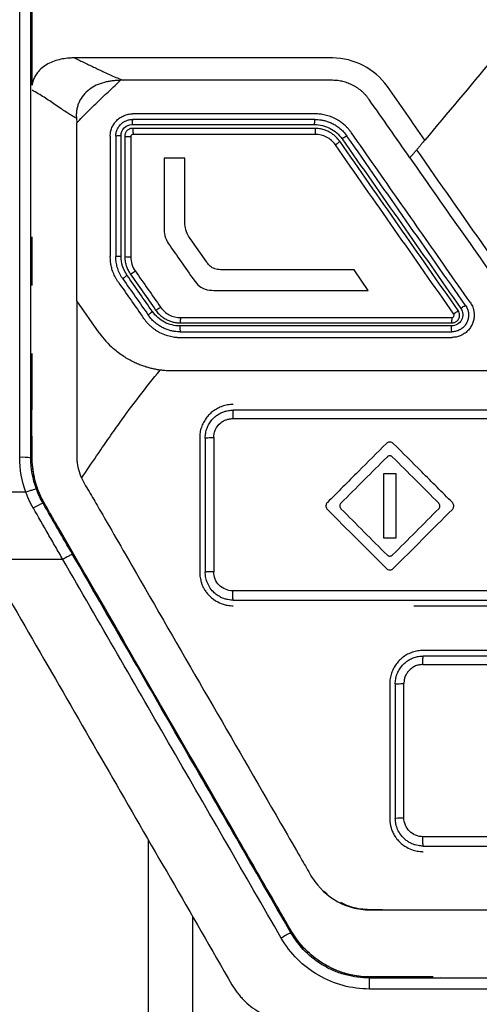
# Model space of a CAD drawing. Header units: millimetres. Extents: x 82 to 1002, y -172 to 1064.
# Tile 94 of 159: x 648 to 658, y 485 to 507. Entities that reach past the tile are written whole.
import ezdxf

# ---------------------------------------------------------------- set-up
doc = ezdxf.new("R2010")
doc.units = ezdxf.units.MM

msp = doc.modelspace()

# ---------------------------------------------------------------- linework, layer by layer
at = {"color": 7, "linetype": 'Continuous', "lineweight": 25}
for p, q in [((649.217, 505.095), (649.224, 504.996)), ((656.942, 504.529), (656.951, 504.54)), ((651.639, 504.2), (651.177, 504.201)), ((648.224, 501.353), (648.224, 502.445)), ((652.131, 501.879), (651.762, 502.405)), ((655.741, 501.247), (655.43, 501.703)), ((649.727, 500.297), (649.224, 501.016)), ((651.974, 497.945), (651.974, 494.945)), ((652.099, 497.945), (652.099, 494.945)), ((656.37, 497.141), (656.084, 497.141)), ((656.084, 497.141), (656.084, 495.711)), ((656.37, 495.711), (656.37, 497.141)), ((648.087, 496.731), (646.724, 496.731)), ((656.084, 495.711), (656.37, 495.711)), ((648.913, 495.231), (647.203, 495.231)), ((656.765, 494.195), (659.724, 494.195)), ((660.151, 493.195), (656.974, 493.195)), ((656.224, 492.445), (656.224, 489.445)), ((656.349, 492.445), (656.349, 489.445)), ((656.541, 489.454), (656.541, 492.454)), ((654.826, 487.748), (654.745, 487.81)), ((655.269, 487.487), (655.246, 487.493)), ((656.06, 487.395), (655.769, 487.395)), ((656.034, 487.395), (656.061, 487.395)), ((655.769, 485.624), (655.769, 485.87)), ((675.679, 485.87), (655.769, 485.87)), ((675.679, 485.625), (655.769, 485.624))]:
    msp.add_line(p, q, dxfattribs=at)
for centre, radius, start, end in [((648.011, 496.377), 1.137, 80.5014, 93.1413), ((648.981, 495.234), 1.353, 112.1904, 122.531), ((655.523, 483.899), 3.343, 116.8117, 121.0529)]:
    msp.add_arc(centre, radius, start, end, dxfattribs=at)
for points in [[(648.224, 506.445), (648.224, 513.984), (648.223, 521.494), (648.223, 528.945)], [(647.949, 497.513), (647.949, 504.851), (647.949, 512.176), (647.948, 519.461)], [(648.199, 497.499), (648.199, 504.831), (648.199, 512.149), (648.198, 519.429)], [(648.224, 505.838), (648.224, 506.04), (648.224, 506.242), (648.224, 506.445)], [(658.52, 506.409), (658.016, 505.809), (657.512, 505.208), (657.009, 504.608)], [(650.266, 505.945), (650.246, 505.944), (650.225, 505.944), (650.205, 505.944)], [(654.942, 505.945), (653.382, 505.945), (651.823, 505.945), (650.266, 505.945)], [(657.009, 504.608), (656.729, 505.007), (656.45, 505.406), (656.171, 505.805)], [(656.676, 504.212), (656.371, 504.647), (656.066, 505.083), (655.761, 505.518)], [(649.223, 502.445), (649.223, 503.295), (649.223, 504.146), (649.224, 504.996)], [(654.552, 505.07), (653.191, 505.07), (651.832, 505.07), (650.474, 505.07)], [(649.974, 504.695), (649.974, 503.798), (649.974, 502.901), (649.974, 502.004)], [(650.099, 504.695), (650.099, 503.798), (650.099, 502.901), (650.099, 502.004)], [(650.433, 504.685), (650.433, 503.789), (650.433, 502.893), (650.432, 501.997)], [(650.483, 504.745), (650.483, 504.741), (650.482, 504.738), (650.482, 504.735)], [(654.557, 504.736), (653.198, 504.735), (651.84, 504.735), (650.482, 504.735)], [(654.558, 504.745), (654.558, 504.742), (654.558, 504.739), (654.557, 504.736)], [(657.92, 500.91), (657.035, 502.173), (656.151, 503.435), (655.268, 504.696)], [(657.658, 500.716), (656.775, 501.979), (655.891, 503.24), (655.008, 504.501)], [(657.756, 500.795), (656.868, 502.063), (655.984, 503.325), (655.105, 504.582)], [(655.16, 504.634), (656.043, 503.372), (656.928, 502.109), (657.813, 500.845)], [(651.177, 504.201), (651.177, 503.669), (651.177, 503.138), (651.177, 502.606)], [(651.639, 502.859), (651.639, 503.306), (651.639, 503.753), (651.639, 504.2)], [(656.676, 504.212), (657.472, 503.074), (658.269, 501.936), (659.067, 500.798)], [(651.647, 502.686), (651.64, 502.743), (651.639, 502.802), (651.639, 502.859)], [(651.695, 502.517), (651.669, 502.571), (651.654, 502.628), (651.647, 502.686)], [(651.177, 502.606), (651.177, 502.544), (651.187, 502.482), (651.207, 502.424)], [(651.762, 502.405), (651.737, 502.44), (651.714, 502.478), (651.695, 502.517)], [(649.223, 501.016), (649.223, 501.492), (649.223, 501.969), (649.223, 502.445)], [(651.207, 502.424), (651.224, 502.377), (651.247, 502.332), (651.276, 502.291)], [(651.276, 502.291), (651.465, 502.021), (651.654, 501.752), (651.843, 501.482)], [(650.351, 501.582), (650.263, 501.707), (650.215, 501.859), (650.215, 502.013)], [(650.432, 501.997), (650.433, 501.88), (650.466, 501.775), (650.532, 501.681)], [(652.183, 501.813), (652.164, 501.833), (652.147, 501.856), (652.131, 501.879)], [(652.282, 501.74), (652.245, 501.757), (652.211, 501.783), (652.183, 501.813)], [(650.918, 500.772), (650.729, 501.042), (650.54, 501.312), (650.351, 501.582)], [(650.421, 501.617), (650.61, 501.347), (650.799, 501.077), (650.988, 500.807)], [(650.532, 501.681), (650.721, 501.411), (650.91, 501.141), (651.098, 500.872)], [(652.4, 501.711), (652.36, 501.715), (652.319, 501.724), (652.282, 501.74)], [(652.553, 501.704), (652.502, 501.704), (652.451, 501.705), (652.4, 501.711)], [(655.43, 501.703), (654.471, 501.703), (653.511, 501.704), (652.553, 501.704)], [(650.257, 501.502), (650.446, 501.232), (650.635, 500.963), (650.824, 500.693)], [(651.843, 501.482), (651.879, 501.43), (651.919, 501.38), (651.968, 501.34)], [(651.968, 501.34), (652.006, 501.31), (652.05, 501.287), (652.096, 501.273)], [(652.096, 501.273), (652.159, 501.253), (652.227, 501.247), (652.293, 501.247)], [(652.293, 501.247), (653.442, 501.247), (654.591, 501.247), (655.741, 501.247)], [(657.788, 500.695), (657.788, 500.73), (657.777, 500.766), (657.756, 500.795)], [(657.92, 500.91), (657.964, 500.847), (657.988, 500.771), (657.988, 500.695)], [(651.55, 500.637), (653.571, 500.637), (655.594, 500.638), (657.618, 500.638)], [(649.727, 500.297), (649.819, 500.166), (649.925, 500.047), (650.046, 499.942)], [(651.534, 500.452), (651.533, 500.449), (651.533, 500.447), (651.532, 500.445)], [(657.609, 500.452), (655.583, 500.452), (653.557, 500.452), (651.534, 500.452)], [(651.541, 500.32), (653.563, 500.32), (655.587, 500.32), (657.613, 500.32)], [(657.608, 500.445), (657.608, 500.447), (657.609, 500.449), (657.609, 500.452)], [(659.724, 498.57), (657.389, 498.57), (655.056, 498.57), (652.724, 498.57)], [(652.712, 498.379), (655.046, 498.379), (657.381, 498.379), (659.718, 498.379)], [(652.287, 497.955), (652.287, 496.956), (652.287, 495.955), (652.287, 494.954)], [(656.304, 497.824), (656.298, 497.83), (656.292, 497.835), (656.285, 497.839)], [(648.087, 496.731), (647.995, 496.984), (647.949, 497.244), (647.949, 497.513)], [(648.322, 496.804), (648.24, 497.028), (648.199, 497.261), (648.199, 497.499)], [(656.164, 497.52), (655.82, 497.176), (655.477, 496.832), (655.133, 496.488)], [(657.321, 496.488), (656.977, 496.832), (656.633, 497.176), (656.29, 497.52)], [(648.47, 496.487), (648.411, 496.589), (648.362, 496.695), (648.322, 496.804)], [(649.13, 495.344), (648.91, 495.725), (648.69, 496.106), (648.47, 496.487)], [(654.829, 496.502), (654.823, 496.497), (654.818, 496.49), (654.814, 496.484)], [(654.829, 496.349), (655.276, 495.902), (655.717, 495.461), (656.15, 495.027)], [(655.133, 496.363), (655.477, 496.019), (655.82, 495.675), (656.164, 495.332)], [(656.29, 495.332), (656.633, 495.675), (656.977, 496.019), (657.321, 496.363)], [(656.304, 495.027), (656.734, 495.457), (657.174, 495.898), (657.625, 496.349)], [(657.625, 496.349), (657.631, 496.355), (657.636, 496.361), (657.64, 496.368)], [(656.15, 495.027), (656.156, 495.022), (656.162, 495.017), (656.169, 495.012)], [(659.719, 494.528), (657.382, 494.529), (655.046, 494.529), (652.713, 494.529)], [(652.724, 494.32), (655.056, 494.32), (657.389, 494.32), (659.724, 494.32)], [(664.474, 493.07), (661.973, 493.07), (659.473, 493.07), (656.974, 493.07)], [(656.966, 492.879), (659.468, 492.878), (661.97, 492.878), (664.473, 492.878)], [(664.473, 489.028), (661.97, 489.028), (659.468, 489.028), (656.967, 489.029)], [(656.974, 488.82), (659.473, 488.82), (661.973, 488.82), (664.474, 488.82)], [(651.824, 464.606), (651.824, 472.169), (651.824, 479.7), (651.824, 487.228)]]:
    msp.add_open_spline(points, degree=3, dxfattribs=at)
for points, knots in [([(649.172, 506.445), (649.153, 506.444), (649.102, 506.444), (649, 506.437), (648.817, 506.409), (648.619, 506.343), (648.449, 506.229), (648.352, 506.131), (648.288, 506.032), (648.246, 505.938), (648.231, 505.871), (648.224, 505.838)], [0, 0, 0, 0, 0.046072, 0.125465, 0.250154, 0.499406, 0.628688, 0.7494, 0.832631, 0.915862, 1, 1, 1, 1]), ([(654.942, 506.445), (654.822, 506.445), (654.701, 506.445), (654.461, 506.445), (654.1, 506.445), (653.258, 506.445), (651.574, 506.445), (650.133, 506.445), (649.172, 506.445)], [0, 0, 0, 0, 0.0625, 0.0625, 0.125, 0.25, 0.5, 1, 1, 1, 1]), ([(649.172, 506.445), (649.211, 506.426), (649.29, 506.389), (649.406, 506.334), (649.519, 506.281), (649.629, 506.228), (649.734, 506.178), (649.858, 506.118), (649.99, 506.058), (650.133, 505.996), (650.222, 505.962), (650.266, 505.945)], [0, 0, 0, 0, 0.101127, 0.201645, 0.301609, 0.401066, 0.500062, 0.592094, 0.750106, 0.876032, 1, 1, 1, 1]), ([(656.171, 505.805), (656.032, 506.003), (655.846, 506.163), (655.422, 506.383), (655.184, 506.443), (654.942, 506.445)], [0, 0, 0, 0, 0.5, 0.5, 1, 1, 1, 1]), ([(650.205, 505.944), (650.173, 505.943), (650.11, 505.941), (650.017, 505.932), (649.928, 505.918), (649.808, 505.89), (649.663, 505.84), (649.502, 505.745), (649.367, 505.619), (649.286, 505.487), (649.243, 505.372), (649.223, 505.282), (649.213, 505.189), (649.215, 505.127), (649.217, 505.095)], [0, 0, 0, 0, 0.064996, 0.127914, 0.188991, 0.248481, 0.378007, 0.499068, 0.625615, 0.748812, 0.810556, 0.873907, 0.936385, 1, 1, 1, 1]), ([(649.224, 504.996), (649.304, 505.077), (649.465, 505.239), (649.709, 505.477), (649.956, 505.712), (650.122, 505.867), (650.205, 505.944)], [0, 0, 0, 0, 0.250846, 0.5011052, 0.7508118, 1, 1, 1, 1]), ([(655.761, 505.518), (655.748, 505.537), (655.721, 505.574), (655.676, 505.625), (655.628, 505.673), (655.577, 505.718), (655.522, 505.759), (655.465, 505.797), (655.389, 505.84), (655.294, 505.882), (655.179, 505.918), (655.062, 505.941), (654.982, 505.943), (654.942, 505.945)], [0, 0, 0, 0, 0.071704, 0.142757, 0.213497, 0.284267, 0.35541, 0.427262, 0.500152, 0.627059, 0.75145, 0.875146, 1, 1, 1, 1]), ([(649.217, 505.095), (649.193, 505.108), (649.143, 505.136), (649.066, 505.182), (648.977, 505.239), (648.87, 505.311), (648.749, 505.395), (648.621, 505.482), (648.494, 505.566), (648.362, 505.647), (648.271, 505.696), (648.224, 505.721)], [0, 0, 0, 0, 0.077532, 0.160725, 0.24971, 0.363548, 0.50029, 0.626871, 0.749928, 0.870393, 1, 1, 1, 1]), ([(649.974, 504.695), (649.974, 504.711), (649.975, 504.744), (649.982, 504.792), (649.994, 504.84), (650.016, 504.901), (650.055, 504.974), (650.118, 505.05), (650.194, 505.113), (650.281, 505.159), (650.375, 505.189), (650.441, 505.193), (650.474, 505.195)], [0, 0, 0, 0, 0.062912, 0.125188, 0.187441, 0.250282, 0.375148, 0.500025, 0.623873, 0.749259, 0.875243, 1, 1, 1, 1]), ([(654.552, 505.195), (654.212, 505.195), (653.532, 505.195), (652.513, 505.195), (651.493, 505.195), (650.813, 505.195), (650.474, 505.195)], [0, 0, 0, 0, 0.249879, 0.499835, 0.749873, 1, 1, 1, 1]), ([(655.371, 504.768), (655.357, 504.786), (655.332, 504.822), (655.29, 504.87), (655.249, 504.912), (655.209, 504.949), (655.17, 504.981), (655.133, 505.008), (655.099, 505.032), (655.068, 505.051), (655.04, 505.068), (654.984, 505.098), (654.899, 505.135), (654.781, 505.17), (654.665, 505.191), (654.589, 505.193), (654.552, 505.195)], [0, 0, 0, 0, 0.070733, 0.136869, 0.198407, 0.255346, 0.307687, 0.355429, 0.398573, 0.437117, 0.471062, 0.500407, 0.634256, 0.762135, 0.884048, 1, 1, 1, 1]), ([(650.099, 504.695), (650.099, 504.709), (650.1, 504.739), (650.108, 504.782), (650.12, 504.823), (650.137, 504.861), (650.157, 504.897), (650.181, 504.93), (650.215, 504.968), (650.262, 505.007), (650.326, 505.042), (650.398, 505.065), (650.448, 505.068), (650.474, 505.07)], [0, 0, 0, 0, 0.075381, 0.149441, 0.222181, 0.293605, 0.363716, 0.432518, 0.500016, 0.619744, 0.742972, 0.869718, 1, 1, 1, 1]), ([(650.215, 504.704), (650.215, 504.77), (650.242, 504.835), (650.333, 504.927), (650.398, 504.954), (650.464, 504.954)], [0, 0, 0, 0, 0.5, 0.5, 1, 1, 1, 1]), ([(650.474, 505.07), (650.473, 505.069), (650.472, 505.068), (650.47, 505.06), (650.468, 505.048), (650.467, 505.033), (650.466, 505.016), (650.465, 504.999), (650.464, 504.982), (650.464, 504.968), (650.464, 504.958), (650.464, 504.954)], [0, 0, 0, 0, 0.138332, 0.275951, 0.409216, 0.534987, 0.650943, 0.755693, 0.848673, 0.92995, 1, 1, 1, 1]), ([(650.464, 504.954), (650.754, 504.954), (651.434, 504.954), (652.521, 504.954), (653.591, 504.954), (654.271, 504.954), (654.544, 504.954)], [0, 0, 0, 0, 0.213894, 0.499998, 0.799498, 1, 1, 1, 1]), ([(654.544, 504.954), (654.544, 504.961), (654.544, 504.976), (654.546, 504.995), (654.546, 505.016), (654.547, 505.041), (654.549, 505.065), (654.551, 505.068), (654.552, 505.07)], [0, 0, 0, 0, 0.117206, 0.241132, 0.317561, 0.500729, 0.759381, 1, 1, 1, 1]), ([(654.544, 504.954), (654.664, 504.954), (654.785, 504.925), (654.997, 504.814), (655.091, 504.732), (655.16, 504.634)], [0, 0, 0, 0, 0.5, 0.5, 1, 1, 1, 1]), ([(654.552, 505.07), (654.573, 505.069), (654.619, 505.068), (654.691, 505.059), (654.769, 505.044), (654.851, 505.018), (654.938, 504.982), (655.025, 504.933), (655.112, 504.869), (655.196, 504.791), (655.244, 504.729), (655.268, 504.696)], [0, 0, 0, 0, 0.077633, 0.163636, 0.258009, 0.360752, 0.471866, 0.591349, 0.7192, 0.855417, 1, 1, 1, 1]), ([(650.215, 504.704), (650.186, 504.704), (650.154, 504.703), (650.11, 504.699), (650.099, 504.697), (650.099, 504.695)], [0, 0, 0, 0, 0.5, 0.5, 1, 1, 1, 1]), ([(650.215, 502.013), (650.215, 502.2), (650.215, 502.649), (650.215, 503.36), (650.215, 504.07), (650.215, 504.518), (650.215, 504.704)], [0, 0, 0, 0, 0.20914, 0.500001, 0.792607, 1, 1, 1, 1]), ([(650.473, 504.87), (650.463, 504.869), (650.443, 504.868), (650.413, 504.86), (650.386, 504.847), (650.361, 504.829), (650.339, 504.808), (650.321, 504.783), (650.309, 504.755), (650.3, 504.725), (650.299, 504.705), (650.299, 504.695)], [0, 0, 0, 0, 0.1106154, 0.2212838, 0.3320358, 0.4429017, 0.5539121, 0.6650971, 0.7764868, 0.8881112, 1, 1, 1, 1]), ([(650.299, 504.695), (650.299, 504.246), (650.299, 503.35), (650.299, 502.453), (650.299, 502.004)], [0, 0, 0, 0, 0.500097, 1, 1, 1, 1]), ([(650.299, 504.695), (650.299, 504.694), (650.302, 504.693), (650.315, 504.69), (650.325, 504.689), (650.365, 504.686), (650.402, 504.685), (650.433, 504.685)], [0, 0, 0, 0, 0.25, 0.25, 0.5, 0.5, 1, 1, 1, 1]), ([(650.482, 504.735), (650.469, 504.735), (650.457, 504.73), (650.438, 504.711), (650.433, 504.699), (650.433, 504.685)], [0, 0, 0, 0, 0.5, 0.5, 1, 1, 1, 1]), ([(654.551, 504.87), (654.211, 504.87), (653.531, 504.87), (652.511, 504.87), (651.492, 504.87), (650.813, 504.87), (650.473, 504.87)], [0, 0, 0, 0, 0.24999, 0.499983, 0.749984, 1, 1, 1, 1]), ([(650.474, 504.87), (650.476, 504.87), (650.478, 504.858), (650.482, 504.809), (650.483, 504.774), (650.483, 504.745)], [0, 0, 0, 0, 0.5, 0.5, 1, 1, 1, 1]), ([(655.105, 504.582), (655.092, 504.598), (655.069, 504.63), (655.031, 504.671), (654.993, 504.706), (654.957, 504.735), (654.923, 504.759), (654.892, 504.778), (654.839, 504.807), (654.76, 504.84), (654.654, 504.865), (654.585, 504.868), (654.551, 504.87)], [0, 0, 0, 0, 0.094599, 0.181494, 0.260683, 0.332165, 0.39594, 0.452006, 0.500363, 0.677734, 0.844277, 1, 1, 1, 1]), ([(654.552, 504.87), (654.553, 504.87), (654.555, 504.858), (654.558, 504.809), (654.558, 504.775), (654.558, 504.745)], [0, 0, 0, 0, 0.5, 0.5, 1, 1, 1, 1]), ([(655.008, 504.501), (654.957, 504.575), (654.892, 504.632), (654.732, 504.715), (654.647, 504.736), (654.557, 504.736)], [0, 0, 0, 0, 0.5, 0.5, 1, 1, 1, 1]), ([(655.268, 504.696), (655.267, 504.699), (655.255, 504.694), (655.213, 504.67), (655.184, 504.651), (655.16, 504.634)], [0, 0, 0, 0, 0.5, 0.5, 1, 1, 1, 1]), ([(658.022, 500.981), (657.845, 501.235), (657.49, 501.741), (656.959, 502.5), (656.429, 503.257), (655.899, 504.013), (655.547, 504.517), (655.371, 504.768)], [0, 0, 0, 0, 0.20056, 0.400837, 0.600833, 0.800553, 1, 1, 1, 1]), ([(655.008, 504.501), (655.033, 504.518), (655.06, 504.539), (655.098, 504.57), (655.106, 504.58), (655.105, 504.582)], [0, 0, 0, 0, 0.5, 0.5, 1, 1, 1, 1]), ([(657.009, 504.608), (657.005, 504.604), (656.994, 504.591), (656.974, 504.567), (656.949, 504.537), (656.918, 504.5), (656.877, 504.451), (656.844, 504.412), (656.828, 504.392)], [0, 0, 0, 0, 0.080783, 0.242611, 0.377749, 0.499722, 0.74977, 1, 1, 1, 1]), ([(656.676, 504.212), (656.68, 504.216), (656.686, 504.223), (656.703, 504.244), (656.731, 504.277), (656.776, 504.33), (656.81, 504.371), (656.828, 504.392)], [0, 0, 0, 0, 0.120083, 0.214891, 0.45295, 0.715286, 1, 1, 1, 1]), ([(674.618, 504.393), (674.096, 503.647), (673.442, 502.714), (672.724, 501.687), (672.527, 501.407), (672.397, 501.22), (672.332, 501.126), (672.198, 500.942), (672.125, 500.855), (671.966, 500.696), (671.708, 500.477), (671.302, 500.274), (670.972, 500.199), (670.748, 500.168), (670.634, 500.163), (670.291, 500.162), (670.063, 500.163), (669.378, 500.163), (668.007, 500.163), (665.723, 500.163), (663.439, 500.163), (662.068, 500.163), (661.383, 500.163), (661.154, 500.162), (660.812, 500.163), (660.698, 500.168), (660.474, 500.2), (660.143, 500.274), (659.738, 500.477), (659.48, 500.695), (659.32, 500.855), (659.248, 500.942), (659.113, 501.126), (659.049, 501.22), (658.918, 501.407), (658.722, 501.687), (658.003, 502.714), (657.35, 503.646), (656.828, 504.392)], [0, 0, 0, 0, 0.125, 0.15625, 0.171875, 0.171875, 0.1875, 0.1875, 0.203125, 0.203125, 0.21875, 0.25, 0.265625, 0.265625, 0.28125, 0.28125, 0.3125, 0.3125, 0.375, 0.5, 0.625, 0.6875, 0.6875, 0.71875, 0.71875, 0.734375, 0.734375, 0.75, 0.78125, 0.796875, 0.796875, 0.8125, 0.8125, 0.828125, 0.828125, 0.84375, 0.875, 1, 1, 1, 1]), ([(650.155, 501.43), (650.143, 501.447), (650.12, 501.481), (650.09, 501.534), (650.063, 501.588), (650.04, 501.645), (650.015, 501.715), (649.993, 501.801), (649.977, 501.902), (649.975, 501.97), (649.974, 502.004)], [0, 0, 0, 0, 0.100191, 0.199811, 0.29923, 0.398819, 0.498949, 0.666326, 0.832758, 1, 1, 1, 1]), ([(650.099, 502.004), (650.099, 502.006), (650.11, 502.008), (650.154, 502.012), (650.186, 502.013), (650.215, 502.013)], [0, 0, 0, 0, 0.5, 0.5, 1, 1, 1, 1]), ([(650.257, 501.502), (650.244, 501.521), (650.219, 501.559), (650.187, 501.618), (650.161, 501.677), (650.14, 501.735), (650.124, 501.792), (650.112, 501.848), (650.104, 501.902), (650.1, 501.954), (650.099, 501.988), (650.099, 502.004)], [0, 0, 0, 0, 0.129849, 0.255012, 0.375491, 0.491285, 0.602394, 0.70882, 0.810562, 0.907622, 1, 1, 1, 1]), ([(650.299, 502.004), (650.299, 502.004), (650.299, 501.981), (650.301, 501.932), (650.313, 501.857), (650.336, 501.778), (650.37, 501.695), (650.404, 501.644), (650.421, 501.617)], [0, 0, 0, 0, 0.00041, 0.168503, 0.352507, 0.552424, 0.768255, 1, 1, 1, 1]), ([(650.299, 502.004), (650.299, 502.002), (650.312, 502), (650.365, 501.997), (650.402, 501.996), (650.432, 501.997)], [0, 0, 0, 0, 0.5, 0.5, 1, 1, 1, 1]), ([(650.351, 501.582), (650.327, 501.565), (650.3, 501.545), (650.263, 501.514), (650.255, 501.504), (650.257, 501.502)], [0, 0, 0, 0, 0.5, 0.5, 1, 1, 1, 1]), ([(650.421, 501.617), (650.422, 501.615), (650.434, 501.619), (650.478, 501.644), (650.508, 501.663), (650.532, 501.681)], [0, 0, 0, 0, 0.5, 0.5, 1, 1, 1, 1]), ([(650.155, 501.43), (650.249, 501.295), (650.438, 501.026), (650.627, 500.756), (650.721, 500.621)], [0, 0, 0, 0, 0.500004, 1, 1, 1, 1]), ([(649.224, 501.016), (649.224, 499.941), (649.224, 498.799), (649.224, 497.656), (649.224, 497.555), (649.223, 497.521), (649.226, 497.454), (649.229, 497.421), (649.252, 497.257), (649.294, 497.13), (649.411, 496.89), (649.486, 496.777), (649.621, 496.545), (649.687, 496.428), (650.023, 495.847), (651.365, 493.522), (652.843, 490.963), (654.119, 488.753), (654.321, 488.404), (654.421, 488.229), (654.454, 488.17), (654.526, 488.057), (654.723, 487.787), (655.11, 487.508), (655.498, 487.414), (655.697, 487.395), (655.765, 487.395), (655.899, 487.395), (657.043, 487.395), (660.34, 487.395), (665.724, 487.395), (671.108, 487.395), (674.405, 487.395), (675.548, 487.395), (675.683, 487.395), (675.75, 487.396), (675.95, 487.418), (676.34, 487.512), (676.73, 487.785), (676.924, 488.056), (676.994, 488.17), (677.026, 488.229), (677.127, 488.404), (677.329, 488.753), (678.605, 490.964), (680.082, 493.522), (681.425, 495.848), (681.76, 496.429), (681.827, 496.545), (681.962, 496.777), (682.037, 496.89), (682.153, 497.13), (682.206, 497.289), (682.221, 497.455), (682.224, 497.522), (682.224, 497.555), (682.224, 497.656), (682.224, 498.799), (682.224, 499.942), (682.224, 501.017)], [0, 0, 0, 0, 0.0625, 0.066406, 0.066406, 0.068359, 0.068359, 0.070312, 0.070312, 0.078125, 0.078125, 0.085937, 0.085937, 0.09375, 0.09375, 0.125, 0.25, 0.265625, 0.273438, 0.273438, 0.277344, 0.277344, 0.28125, 0.296875, 0.304688, 0.304688, 0.308594, 0.308594, 0.3125, 0.375, 0.5, 0.625, 0.6875, 0.691406, 0.691406, 0.695313, 0.695313, 0.703125, 0.71875, 0.722656, 0.722656, 0.726563, 0.726563, 0.734375, 0.75, 0.875, 0.90625, 0.90625, 0.914062, 0.914062, 0.921875, 0.921875, 0.929687, 0.931641, 0.931641, 0.933594, 0.933594, 0.9375, 1, 1, 1, 1]), ([(658.022, 500.981), (658.032, 500.967), (658.05, 500.939), (658.073, 500.893), (658.093, 500.837), (658.109, 500.771), (658.112, 500.72), (658.113, 500.695)], [0, 0, 0, 0, 0.166863, 0.3331, 0.50045, 0.750495, 1, 1, 1, 1]), ([(650.824, 500.693), (650.822, 500.695), (650.83, 500.704), (650.867, 500.735), (650.894, 500.755), (650.918, 500.772)], [0, 0, 0, 0, 0.5, 0.5, 1, 1, 1, 1]), ([(651.541, 500.32), (651.519, 500.32), (651.474, 500.321), (651.404, 500.329), (651.327, 500.345), (651.244, 500.37), (651.158, 500.406), (651.07, 500.455), (650.982, 500.518), (650.897, 500.597), (650.849, 500.66), (650.824, 500.693)], [0, 0, 0, 0, 0.075816, 0.160458, 0.253926, 0.356218, 0.467334, 0.587272, 0.71603, 0.853607, 1, 1, 1, 1]), ([(651.534, 500.452), (651.414, 500.451), (651.293, 500.481), (651.08, 500.591), (650.987, 500.673), (650.918, 500.772)], [0, 0, 0, 0, 0.5, 0.5, 1, 1, 1, 1]), ([(650.988, 500.807), (650.989, 500.805), (651.001, 500.81), (651.045, 500.835), (651.074, 500.855), (651.098, 500.872)], [0, 0, 0, 0, 0.5, 0.5, 1, 1, 1, 1]), ([(650.988, 500.807), (650.999, 500.792), (651.022, 500.761), (651.059, 500.72), (651.098, 500.684), (651.139, 500.651), (651.18, 500.623), (651.221, 500.6), (651.261, 500.579), (651.301, 500.563), (651.34, 500.549), (651.378, 500.539), (651.414, 500.531), (651.449, 500.526), (651.481, 500.522), (651.512, 500.52), (651.532, 500.52), (651.542, 500.52)], [0, 0, 0, 0, 0.089149, 0.175086, 0.257812, 0.337326, 0.413628, 0.486719, 0.556597, 0.623264, 0.686718, 0.746961, 0.803992, 0.857811, 0.908419, 0.955815, 1, 1, 1, 1]), ([(651.098, 500.872), (651.15, 500.798), (651.216, 500.74), (651.373, 500.659), (651.458, 500.638), (651.55, 500.637)], [0, 0, 0, 0, 0.5, 0.5, 1, 1, 1, 1]), ([(657.813, 500.845), (657.839, 500.808), (657.855, 500.764), (657.861, 500.673), (657.851, 500.627), (657.809, 500.546), (657.777, 500.512), (657.7, 500.465), (657.655, 500.452), (657.609, 500.452)], [0, 0, 0, 0, 0.25, 0.25, 0.5, 0.5, 0.75, 0.75, 1, 1, 1, 1]), ([(657.613, 500.52), (657.623, 500.52), (657.642, 500.521), (657.671, 500.529), (657.698, 500.541), (657.723, 500.558), (657.745, 500.579), (657.764, 500.604), (657.777, 500.632), (657.786, 500.663), (657.787, 500.684), (657.788, 500.695)], [0, 0, 0, 0, 0.105466, 0.212314, 0.320558, 0.43021, 0.541282, 0.653786, 0.767733, 0.883135, 1, 1, 1, 1]), ([(657.988, 500.695), (657.987, 500.68), (657.986, 500.65), (657.978, 500.607), (657.966, 500.565), (657.948, 500.526), (657.927, 500.488), (657.901, 500.454), (657.873, 500.423), (657.841, 500.396), (657.806, 500.372), (657.77, 500.353), (657.732, 500.338), (657.692, 500.328), (657.653, 500.321), (657.626, 500.32), (657.613, 500.32)], [0, 0, 0, 0, 0.07523, 0.14987, 0.223922, 0.297386, 0.370263, 0.442556, 0.514264, 0.585391, 0.655936, 0.725902, 0.79529, 0.864101, 0.932337, 1, 1, 1, 1]), ([(658.113, 500.695), (658.112, 500.678), (658.111, 500.646), (658.104, 500.598), (658.092, 500.55), (658.07, 500.488), (658.031, 500.415), (657.969, 500.339), (657.893, 500.276), (657.805, 500.23), (657.711, 500.2), (657.645, 500.196), (657.613, 500.195)], [0, 0, 0, 0, 0.062267, 0.124286, 0.18667, 0.250021, 0.375726, 0.500001, 0.624274, 0.749618, 0.875262, 1, 1, 1, 1]), ([(657.618, 500.638), (657.636, 500.638), (657.653, 500.648), (657.67, 500.681), (657.669, 500.701), (657.658, 500.716)], [0, 0, 0, 0, 0.5, 0.5, 1, 1, 1, 1]), ([(657.756, 500.795), (657.757, 500.793), (657.749, 500.784), (657.71, 500.754), (657.682, 500.733), (657.658, 500.716)], [0, 0, 0, 0, 0.5, 0.5, 1, 1, 1, 1]), ([(657.813, 500.845), (657.837, 500.862), (657.866, 500.881), (657.908, 500.906), (657.919, 500.911), (657.92, 500.91)], [0, 0, 0, 0, 0.5, 0.5, 1, 1, 1, 1]), ([(650.721, 500.621), (650.735, 500.603), (650.762, 500.566), (650.806, 500.514), (650.855, 500.466), (650.906, 500.421), (650.961, 500.379), (651.018, 500.341), (651.104, 500.292), (651.216, 500.245), (651.345, 500.212), (651.451, 500.197), (651.514, 500.195), (651.541, 500.195)], [0, 0, 0, 0, 0.070918, 0.142025, 0.213323, 0.284811, 0.356489, 0.428357, 0.500415, 0.665908, 0.804348, 0.915715, 1, 1, 1, 1]), ([(651.541, 500.52), (651.541, 500.52), (651.542, 500.521), (651.544, 500.527), (651.545, 500.538), (651.546, 500.555), (651.547, 500.575), (651.548, 500.596), (651.55, 500.615), (651.55, 500.63), (651.55, 500.637)], [0, 0, 0, 0, 0.117355, 0.241002, 0.36956, 0.500513, 0.684615, 0.759789, 0.883136, 1, 1, 1, 1]), ([(651.542, 500.52), (651.879, 500.52), (652.553, 500.52), (653.566, 500.52), (654.578, 500.52), (655.589, 500.52), (656.601, 500.52), (657.276, 500.52), (657.613, 500.52)], [0, 0, 0, 0, 0.166792, 0.3335291, 0.5002149, 0.6668529, 0.8334468, 1, 1, 1, 1]), ([(657.613, 500.52), (657.614, 500.52), (657.615, 500.531), (657.617, 500.577), (657.618, 500.609), (657.618, 500.638)], [0, 0, 0, 0, 0.5, 0.5, 1, 1, 1, 1]), ([(651.532, 500.445), (651.532, 500.415), (651.533, 500.38), (651.536, 500.331), (651.539, 500.32), (651.541, 500.32)], [0, 0, 0, 0, 0.5, 0.5, 1, 1, 1, 1]), ([(657.613, 500.32), (657.612, 500.32), (657.61, 500.332), (657.609, 500.38), (657.608, 500.415), (657.608, 500.445)], [0, 0, 0, 0, 0.5, 0.5, 1, 1, 1, 1]), ([(651.541, 500.195), (651.878, 500.195), (652.552, 500.195), (653.564, 500.195), (654.576, 500.195), (655.588, 500.195), (656.601, 500.195), (657.275, 500.195), (657.613, 500.195)], [0, 0, 0, 0, 0.1667462, 0.3334558, 0.5001324, 0.6667796, 0.8334009, 1, 1, 1, 1]), ([(657.195, 485.895), (656.979, 485.895), (656.535, 485.895), (655.997, 485.894), (655.625, 485.895), (655.434, 485.923), (655.242, 485.964), (655.006, 486.045), (654.696, 486.205), (654.375, 486.45), (654.123, 486.745), (653.971, 487.007), (653.82, 487.271), (653.408, 487.983), (652.553, 489.466), (651.256, 491.711), (650.104, 493.706), (649.271, 495.15), (648.911, 495.773), (648.666, 496.198), (648.555, 496.389), (648.47, 496.538), (648.411, 496.652), (648.364, 496.765), (648.308, 496.927), (648.258, 497.141), (648.228, 497.374), (648.224, 497.643), (648.223, 498.047), (648.224, 498.601), (648.224, 499.233), (648.224, 499.641), (648.224, 499.839)], [0, 0, 0, 0, 0.036034, 0.073917, 0.089837, 0.097883, 0.105985, 0.122478, 0.139249, 0.164103, 0.189184, 0.203299, 0.214547, 0.23985, 0.340432, 0.500048, 0.672189, 0.724663, 0.778206, 0.792312, 0.806498, 0.814989, 0.820873, 0.828004, 0.835266, 0.849552, 0.864506, 0.874526, 0.894441, 0.931833, 0.967054, 1, 1, 1, 1]), ([(650.889, 499.502), (650.859, 499.51), (650.797, 499.526), (650.702, 499.557), (650.602, 499.595), (650.496, 499.642), (650.386, 499.699), (650.273, 499.768), (650.158, 499.848), (650.084, 499.91), (650.046, 499.942)], [0, 0, 0, 0, 0.095627, 0.199775, 0.311826, 0.431938, 0.560586, 0.698456, 0.84518, 1, 1, 1, 1]), ([(649.333, 497.051), (649.445, 497.216), (649.64, 497.504), (649.922, 497.915), (650.236, 498.361), (650.62, 498.881), (650.931, 499.269), (651.088, 499.464)], [0, 0, 0, 0, 0.200256, 0.350393, 0.500433, 0.748675, 1, 1, 1, 1]), ([(651.365, 499.445), (651.333, 499.445), (651.269, 499.446), (651.173, 499.453), (651.078, 499.465), (650.983, 499.481), (650.92, 499.495), (650.889, 499.502)], [0, 0, 0, 0, 0.200702, 0.400588, 0.600123, 0.799773, 1, 1, 1, 1]), ([(680.082, 499.445), (679.752, 499.445), (679.092, 499.445), (678.102, 499.445), (677.111, 499.445), (676.121, 499.445), (675.131, 499.445), (674.141, 499.445), (673.15, 499.445), (672.16, 499.445), (671.17, 499.445), (670.18, 499.445), (669.19, 499.445), (668.199, 499.445), (667.209, 499.445), (666.219, 499.445), (665.229, 499.445), (664.238, 499.445), (663.248, 499.445), (662.258, 499.445), (661.268, 499.445), (660.277, 499.445), (659.287, 499.445), (658.297, 499.445), (657.307, 499.445), (656.317, 499.445), (655.326, 499.445), (654.336, 499.445), (653.346, 499.445), (652.356, 499.445), (651.696, 499.445), (651.365, 499.445)], [0, 0, 0, 0, 0.034527, 0.069044, 0.103552, 0.138053, 0.172546, 0.207033, 0.241513, 0.275989, 0.31046, 0.344927, 0.379391, 0.413852, 0.448312, 0.482771, 0.517229, 0.551688, 0.586148, 0.620609, 0.655073, 0.68954, 0.724011, 0.758487, 0.792967, 0.827454, 0.861947, 0.896448, 0.930956, 0.965473, 1, 1, 1, 1]), ([(652.724, 498.695), (652.703, 498.694), (652.661, 498.693), (652.599, 498.685), (652.539, 498.672), (652.481, 498.655), (652.426, 498.634), (652.373, 498.609), (652.323, 498.58), (652.277, 498.548), (652.233, 498.513), (652.178, 498.462), (652.117, 498.39), (652.055, 498.291), (652.009, 498.183), (651.979, 498.066), (651.976, 497.985), (651.974, 497.945)], [0, 0, 0, 0, 0.053602, 0.10641, 0.158425, 0.209648, 0.26008, 0.309723, 0.358578, 0.406645, 0.453927, 0.500425, 0.596724, 0.694819, 0.794722, 0.896445, 1, 1, 1, 1]), ([(652.099, 497.945), (652.099, 497.963), (652.1, 498.001), (652.108, 498.056), (652.12, 498.11), (652.137, 498.163), (652.159, 498.213), (652.184, 498.261), (652.213, 498.307), (652.246, 498.349), (652.29, 498.397), (652.349, 498.448), (652.428, 498.498), (652.518, 498.537), (652.617, 498.564), (652.688, 498.568), (652.724, 498.57)], [0, 0, 0, 0, 0.057412, 0.114399, 0.170965, 0.227108, 0.28283, 0.338133, 0.393017, 0.447483, 0.501533, 0.590995, 0.68557, 0.785261, 0.89007, 1, 1, 1, 1]), ([(652.724, 498.57), (652.722, 498.57), (652.721, 498.565), (652.718, 498.547), (652.717, 498.533), (652.715, 498.496), (652.714, 498.474), (652.712, 498.427), (652.712, 498.402), (652.712, 498.379)], [0, 0, 0, 0, 0.25, 0.25, 0.5, 0.5, 0.75, 0.75, 1, 1, 1, 1]), ([(652.287, 497.955), (652.287, 497.968), (652.288, 497.989), (652.292, 498.021), (652.299, 498.056), (652.311, 498.096), (652.348, 498.184), (652.402, 498.253), (652.463, 498.299), (652.478, 498.309), (652.493, 498.318), (652.523, 498.335), (652.571, 498.357), (652.626, 498.371), (652.673, 498.378), (652.697, 498.379), (652.712, 498.379)], [0, 0, 0, 0, 0.057271, 0.096594, 0.141509, 0.220234, 0.285346, 0.569863, 0.598449, 0.631643, 0.652973, 0.677256, 0.785538, 0.892029, 0.933585, 1, 1, 1, 1]), ([(648.646, 496.232), (648.608, 496.298), (648.569, 496.365), (648.492, 496.499), (648.453, 496.566), (648.356, 496.774), (648.261, 497.065), (648.228, 497.371), (648.223, 497.602), (648.224, 497.679), (648.224, 497.833), (648.224, 497.909), (648.224, 497.986)], [0, 0, 0, 0, 0.125, 0.125, 0.25, 0.25, 0.5, 0.75, 0.75, 0.875, 0.875, 1, 1, 1, 1]), ([(652.099, 497.946), (652.099, 497.947), (652.103, 497.948), (652.121, 497.95), (652.135, 497.951), (652.171, 497.953), (652.193, 497.954), (652.24, 497.954), (652.264, 497.955), (652.287, 497.955)], [0, 0, 0, 0, 0.25, 0.25, 0.5, 0.5, 0.75, 0.75, 1, 1, 1, 1]), ([(656.285, 497.839), (656.264, 497.852), (656.239, 497.858), (656.191, 497.852), (656.167, 497.841), (656.15, 497.824)], [0, 0, 0, 0, 0.5, 0.5, 1, 1, 1, 1]), ([(656.15, 497.824), (655.942, 497.615), (655.501, 497.175), (655.061, 496.734), (654.829, 496.502)], [0, 0, 0, 0, 0.4735131, 1, 1, 1, 1]), ([(657.625, 496.502), (657.397, 496.731), (656.956, 497.172), (656.516, 497.612), (656.304, 497.824)], [0, 0, 0, 0, 0.518814, 1, 1, 1, 1]), ([(656.179, 497.532), (656.177, 497.53), (656.171, 497.527), (656.167, 497.522), (656.164, 497.52)], [0, 0, 0, 0, 0.487951, 1, 1, 1, 1]), ([(656.29, 497.52), (656.285, 497.524), (656.275, 497.533), (656.256, 497.542), (656.233, 497.546), (656.206, 497.546), (656.188, 497.536), (656.179, 497.532)], [0, 0, 0, 0, 0.169598, 0.332814, 0.498714, 0.754987, 1, 1, 1, 1]), ([(648.322, 496.804), (648.321, 496.805), (648.316, 496.805), (648.292, 496.8), (648.274, 496.794), (648.229, 496.78), (648.201, 496.771), (648.144, 496.752), (648.115, 496.741), (648.087, 496.731)], [0, 0, 0, 0, 0.25, 0.25, 0.5, 0.5, 0.75, 0.75, 1, 1, 1, 1]), ([(648.254, 496.375), (648.237, 496.403), (648.205, 496.461), (648.162, 496.549), (648.122, 496.639), (648.099, 496.701), (648.087, 496.731)], [0, 0, 0, 0, 0.250793, 0.500852, 0.750492, 1, 1, 1, 1]), ([(648.913, 495.231), (648.858, 495.327), (648.748, 495.517), (648.528, 495.898), (648.363, 496.184), (648.254, 496.375)], [0, 0, 0, 0, 0.249987, 0.499991, 1, 1, 1, 1]), ([(654.814, 496.484), (654.801, 496.463), (654.795, 496.438), (654.8, 496.39), (654.811, 496.366), (654.829, 496.349)], [0, 0, 0, 0, 0.5, 0.5, 1, 1, 1, 1]), ([(655.133, 496.488), (655.128, 496.483), (655.119, 496.473), (655.111, 496.455), (655.106, 496.432), (655.107, 496.405), (655.116, 496.387), (655.121, 496.378)], [0, 0, 0, 0, 0.1693972, 0.3325411, 0.4985344, 0.7548226, 1, 1, 1, 1]), ([(655.121, 496.378), (655.122, 496.375), (655.126, 496.37), (655.131, 496.365), (655.133, 496.363)], [0, 0, 0, 0, 0.4879615, 1, 1, 1, 1]), ([(657.333, 496.473), (657.332, 496.476), (657.328, 496.481), (657.323, 496.486), (657.321, 496.488)], [0, 0, 0, 0, 0.488029, 1, 1, 1, 1]), ([(657.321, 496.363), (657.326, 496.368), (657.334, 496.378), (657.343, 496.396), (657.348, 496.419), (657.347, 496.446), (657.338, 496.464), (657.333, 496.473)], [0, 0, 0, 0, 0.169242, 0.33234, 0.498391, 0.754893, 1, 1, 1, 1]), ([(657.64, 496.368), (657.653, 496.388), (657.659, 496.413), (657.654, 496.462), (657.643, 496.485), (657.625, 496.502)], [0, 0, 0, 0, 0.5, 0.5, 1, 1, 1, 1]), ([(647.203, 495.231), (647.661, 494.439), (648.118, 493.647), (649.033, 492.062), (649.491, 491.27), (650.406, 489.685), (650.864, 488.892), (651.779, 487.307), (652.236, 486.514), (652.694, 485.721)], [0, 0, 0, 0, 0.25, 0.25, 0.5, 0.5, 0.75, 0.75, 1, 1, 1, 1]), ([(649.13, 495.344), (649.129, 495.345), (649.124, 495.344), (649.102, 495.334), (649.085, 495.326), (649.043, 495.304), (649.018, 495.29), (648.965, 495.261), (648.938, 495.246), (648.913, 495.231)], [0, 0, 0, 0, 0.25, 0.25, 0.5, 0.5, 0.75, 0.75, 1, 1, 1, 1]), ([(653.799, 486.762), (652.985, 488.174), (652.17, 489.586), (650.949, 491.703), (650.542, 492.409), (649.727, 493.82), (649.32, 494.526), (648.913, 495.231)], [0, 0, 0, 0, 0.5, 0.5, 0.75, 0.75, 1, 1, 1, 1]), ([(654.015, 486.882), (653.201, 488.293), (652.387, 489.703), (651.165, 491.819), (650.758, 492.524), (649.944, 493.934), (649.537, 494.639), (649.13, 495.344)], [0, 0, 0, 0, 0.5, 0.5, 0.75, 0.75, 1, 1, 1, 1]), ([(656.164, 495.332), (656.169, 495.327), (656.179, 495.318), (656.197, 495.31), (656.22, 495.305), (656.248, 495.306), (656.266, 495.315), (656.275, 495.319)], [0, 0, 0, 0, 0.169355, 0.33248, 0.498456, 0.75502, 1, 1, 1, 1]), ([(656.275, 495.319), (656.277, 495.321), (656.283, 495.325), (656.287, 495.329), (656.29, 495.332)], [0, 0, 0, 0, 0.487966, 1, 1, 1, 1]), ([(656.169, 495.012), (656.19, 494.999), (656.215, 494.994), (656.263, 494.999), (656.286, 495.01), (656.304, 495.027)], [0, 0, 0, 0, 0.5, 0.5, 1, 1, 1, 1]), ([(651.974, 494.945), (651.974, 494.926), (651.975, 494.886), (651.983, 494.825), (651.996, 494.759), (652.017, 494.691), (652.046, 494.621), (652.084, 494.55), (652.133, 494.479), (652.223, 494.378), (652.358, 494.279), (652.522, 494.218), (652.64, 494.197), (652.702, 494.195), (652.724, 494.195)], [0, 0, 0, 0, 0.048425, 0.100897, 0.157416, 0.217983, 0.282597, 0.351259, 0.423968, 0.500724, 0.694608, 0.842566, 0.944405, 1, 1, 1, 1]), ([(652.287, 494.954), (652.264, 494.954), (652.24, 494.954), (652.194, 494.953), (652.171, 494.952), (652.135, 494.95), (652.121, 494.949), (652.103, 494.947), (652.099, 494.946), (652.099, 494.945)], [0, 0, 0, 0, 0.25, 0.25, 0.5, 0.5, 0.75, 0.75, 1, 1, 1, 1]), ([(652.724, 494.32), (652.706, 494.32), (652.666, 494.321), (652.602, 494.33), (652.528, 494.349), (652.446, 494.382), (652.361, 494.432), (652.27, 494.508), (652.19, 494.61), (652.133, 494.729), (652.104, 494.84), (652.1, 494.912), (652.099, 494.945)], [0, 0, 0, 0, 0.054992, 0.121325, 0.198995, 0.287995, 0.388318, 0.499958, 0.649187, 0.782283, 0.899226, 1, 1, 1, 1]), ([(652.713, 494.529), (652.601, 494.529), (652.49, 494.575), (652.333, 494.732), (652.287, 494.842), (652.287, 494.954)], [0, 0, 0, 0, 0.5, 0.5, 1, 1, 1, 1]), ([(652.724, 494.32), (652.722, 494.32), (652.721, 494.324), (652.718, 494.345), (652.717, 494.361), (652.715, 494.402), (652.714, 494.427), (652.713, 494.479), (652.713, 494.505), (652.713, 494.529)], [0, 0, 0, 0, 0.25, 0.25, 0.5, 0.5, 0.75, 0.75, 1, 1, 1, 1]), ([(656.974, 493.195), (656.953, 493.194), (656.912, 493.193), (656.85, 493.185), (656.791, 493.173), (656.733, 493.156), (656.678, 493.135), (656.625, 493.109), (656.575, 493.08), (656.528, 493.048), (656.484, 493.013), (656.429, 492.963), (656.368, 492.891), (656.307, 492.794), (656.26, 492.685), (656.23, 492.568), (656.226, 492.486), (656.224, 492.445)], [0, 0, 0, 0, 0.053042, 0.105416, 0.157121, 0.20816, 0.258532, 0.308238, 0.35728, 0.405657, 0.453372, 0.500424, 0.594834, 0.69199, 0.791899, 0.894567, 1, 1, 1, 1]), ([(656.349, 492.445), (656.349, 492.463), (656.35, 492.499), (656.358, 492.554), (656.369, 492.607), (656.386, 492.659), (656.407, 492.71), (656.432, 492.758), (656.461, 492.804), (656.495, 492.847), (656.54, 492.897), (656.602, 492.95), (656.683, 493.001), (656.774, 493.039), (656.872, 493.065), (656.939, 493.068), (656.974, 493.07)], [0, 0, 0, 0, 0.055873, 0.11167, 0.167393, 0.223041, 0.278615, 0.334116, 0.389544, 0.4449, 0.500185, 0.595163, 0.692631, 0.792592, 0.895047, 1, 1, 1, 1]), ([(656.966, 492.879), (656.966, 492.902), (656.967, 492.926), (656.967, 492.973), (656.968, 492.996), (656.969, 493.033), (656.97, 493.047), (656.972, 493.066), (656.973, 493.07), (656.974, 493.07)], [0, 0, 0, 0, 0.25, 0.25, 0.5, 0.5, 0.75, 0.75, 1, 1, 1, 1]), ([(656.966, 492.879), (656.95, 492.878), (656.918, 492.877), (656.87, 492.869), (656.825, 492.857), (656.781, 492.839), (656.74, 492.816), (656.701, 492.787), (656.656, 492.747), (656.609, 492.691), (656.57, 492.618), (656.545, 492.538), (656.543, 492.482), (656.541, 492.454)], [0, 0, 0, 0, 0.0738254, 0.1453315, 0.2154159, 0.2850307, 0.3551474, 0.4267171, 0.5006348, 0.627866, 0.7500946, 0.8724381, 1, 1, 1, 1]), ([(656.349, 492.445), (656.349, 492.446), (656.353, 492.447), (656.372, 492.449), (656.386, 492.45), (656.423, 492.452), (656.446, 492.452), (656.493, 492.453), (656.518, 492.454), (656.541, 492.454)], [0, 0, 0, 0, 0.25, 0.25, 0.5, 0.5, 0.75, 0.75, 1, 1, 1, 1]), ([(656.224, 489.445), (656.224, 489.427), (656.225, 489.388), (656.233, 489.325), (656.248, 489.252), (656.273, 489.172), (656.313, 489.086), (656.369, 488.997), (656.46, 488.89), (656.588, 488.793), (656.735, 488.729), (656.85, 488.703), (656.926, 488.695), (656.962, 488.695), (656.974, 488.695)], [0, 0, 0, 0, 0.045353, 0.099426, 0.162218, 0.233725, 0.313945, 0.402874, 0.500508, 0.670996, 0.806275, 0.906242, 0.970825, 1, 1, 1, 1]), ([(656.349, 489.445), (656.349, 489.447), (656.369, 489.449), (656.44, 489.453), (656.49, 489.454), (656.541, 489.454)], [0, 0, 0, 0, 0.5, 0.5, 1, 1, 1, 1]), ([(656.974, 488.82), (656.955, 488.82), (656.916, 488.821), (656.856, 488.83), (656.793, 488.845), (656.727, 488.869), (656.66, 488.902), (656.593, 488.947), (656.511, 489.019), (656.431, 489.122), (656.377, 489.248), (656.352, 489.355), (656.35, 489.418), (656.349, 489.445)], [0, 0, 0, 0, 0.056854, 0.118575, 0.185161, 0.256612, 0.332928, 0.414108, 0.50015, 0.667812, 0.807052, 0.9178, 1, 1, 1, 1]), ([(656.967, 489.029), (656.855, 489.029), (656.745, 489.075), (656.588, 489.232), (656.541, 489.342), (656.541, 489.454)], [0, 0, 0, 0, 0.5, 0.5, 1, 1, 1, 1]), ([(656.974, 488.82), (656.973, 488.82), (656.972, 488.824), (656.97, 488.845), (656.969, 488.861), (656.968, 488.902), (656.967, 488.927), (656.967, 488.978), (656.967, 489.005), (656.967, 489.029)], [0, 0, 0, 0, 0.25, 0.25, 0.5, 0.5, 0.75, 0.75, 1, 1, 1, 1]), ([(650.824, 488.96), (650.824, 488.51), (650.824, 487.611), (650.824, 486.261), (650.824, 484.912), (650.824, 483.563), (650.824, 482.214), (650.824, 480.865), (650.824, 479.516), (650.824, 478.167), (650.824, 476.819), (650.824, 475.47), (650.824, 474.122), (650.824, 472.774), (650.824, 471.425), (650.824, 470.077), (650.824, 468.729), (650.824, 467.381), (650.824, 466.033), (650.824, 464.686), (650.824, 463.787), (650.824, 463.338)], [0, 0, 0, 0, 0.052653, 0.1053, 0.157941, 0.210576, 0.263206, 0.315833, 0.368457, 0.421079, 0.4737, 0.52632, 0.57894, 0.631561, 0.684183, 0.736809, 0.789437, 0.84207, 0.894707, 0.94735, 1, 1, 1, 1]), ([(653.577, 487.691), (653.577, 487.691), (653.577, 487.692), (653.577, 487.692), (653.577, 487.692)], [0, 0, 0, 0, 0.4979116, 1, 1, 1, 1]), ([(655.769, 487.395), (655.637, 487.404), (655.413, 487.421), (655.211, 487.517), (655.128, 487.557)], [0, 0, 0, 0, 0.589827, 1, 1, 1, 1]), ([(656.438, 485.895), (656.297, 485.895), (656.084, 485.895), (655.871, 485.895), (655.729, 485.895), (655.658, 485.897), (655.308, 485.93), (654.77, 486.108), (654.287, 486.528), (654.085, 486.818), (654.01, 486.938), (653.976, 487), (653.871, 487.184), (653.8, 487.306), (653.73, 487.427)], [0, 0, 0, 0, 0.125, 0.1875, 0.1875, 0.25, 0.25, 0.5, 0.75, 0.8125, 0.8125, 0.875, 0.875, 1, 1, 1, 1]), ([(655.769, 485.87), (655.591, 485.87), (655.416, 485.893), (655.16, 485.961), (655.075, 485.99), (654.911, 486.058), (654.832, 486.097), (654.604, 486.229), (654.461, 486.339), (654.212, 486.588), (654.105, 486.728), (654.015, 486.882)], [0, 0, 0, 0, 0.25, 0.25, 0.375, 0.375, 0.5, 0.5, 0.75, 0.75, 1, 1, 1, 1]), ([(655.769, 485.624), (655.57, 485.624), (655.374, 485.65), (654.987, 485.754), (654.804, 485.83), (654.458, 486.03), (654.3, 486.151), (654.019, 486.433), (653.898, 486.59), (653.799, 486.762)], [0, 0, 0, 0, 0.25, 0.25, 0.5, 0.5, 0.75, 0.75, 1, 1, 1, 1]), ([(652.694, 485.721), (652.715, 485.688), (652.757, 485.623), (652.822, 485.533), (652.888, 485.452), (652.98, 485.349), (653.113, 485.232), (653.295, 485.111), (653.49, 485.014), (653.693, 484.946), (653.905, 484.906), (654.05, 484.898), (654.125, 484.895)], [0, 0, 0, 0, 0.068782, 0.133164, 0.193298, 0.249372, 0.372368, 0.499608, 0.62634, 0.749705, 0.869354, 1, 1, 1, 1]), ([(657.367, 485.895), (657.367, 485.895), (657.367, 485.895), (657.367, 485.895), (657.367, 485.895)], [0, 0, 0, 0, 0.503256, 1, 1, 1, 1])]:
    msp.add_open_spline(points, degree=3, knots=knots, dxfattribs=at)

doc.saveas('drawing.dxf')
